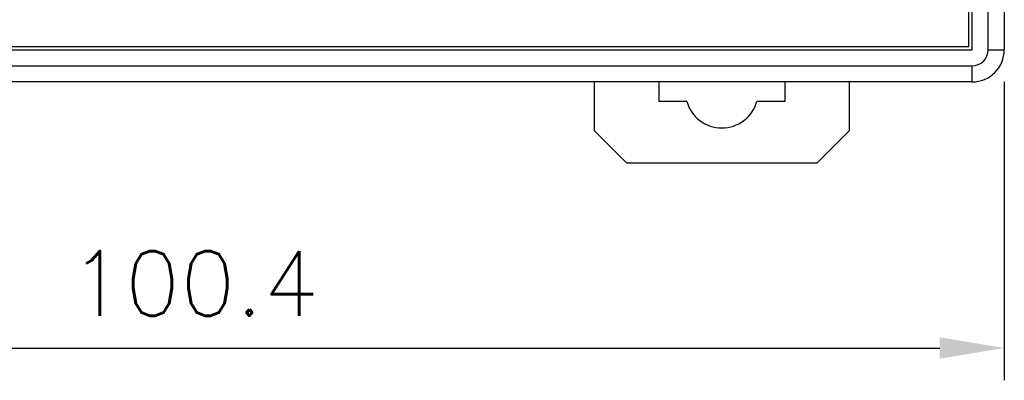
# Model space of a CAD drawing. Header units: millimetres. Extents: x 0 to 594, y 0 to 420.
# Tile 7 of 36: x 204 to 265, y 208 to 230. Entities that reach past the tile are written whole.
import ezdxf

# ---------------------------------------------------------------- set-up
doc = ezdxf.new("R2010")
doc.units = ezdxf.units.MM
doc.header["$PDSIZE"] = -1
doc.styles.get("Standard").update_dxf_attribs({"font": 'txt.shx', "bigfont": 'whgtxt.shx'})
doc.dimstyles.new('ISO-25', dxfattribs={"dimtxt": 2.5, "dimasz": 2.5, "dimexe": 1.25, "dimexo": 0.625, "dimtad": 1, "dimtxsty": 'Standard', "dimcen": 2.5, "dimadec": 0, "dimazin": 0, "dimtfac": 1, "dimtmove": 0, "dimatfit": 3, "dimfxl": 0, "dimarcsym": 0})

# ---------------------------------------------------------------- blocks, each defined once
blk = doc.blocks.new('*D32')
at = {"color": 8, "lineweight": -2}
for p, q in [((164.666, 226.193), (164.666, 207.713)), ((265.066, 226.193), (265.066, 207.713)), ((168.666, 209.713), (261.066, 209.713))]:
    blk.add_line(p, q, dxfattribs=at)
at = {"color": 8}
for points in [[(168.666, 210.38), (168.666, 209.047), (164.666, 209.713)], [(261.066, 210.38), (261.066, 209.047), (265.066, 209.713)]]:
    blk.add_solid(points, dxfattribs=at)
at = {"layer": 'Defpoints', "color": 0}
for p in [(164.666, 228.193), (265.066, 228.193), (265.066, 209.713)]:
    blk.add_point(p, dxfattribs=at)
at = {"color": 3, "insert": (214.866, 213.713), "char_height": 4, "attachment_point": 5}
blk.add_mtext('\\A1;100.4', dxfattribs=at)

msp = doc.modelspace()

# ---------------------------------------------------------------- linework, layer by layer
for p, q in [((263.0656, 228.193), (263.0656, 319.193)), ((264.0656, 228.193), (264.0656, 319.193)), ((265.0656, 319.193), (265.0656, 228.193)), ((262.8656, 228.393), (262.8656, 318.993)), ((166.6656, 228.193), (263.0656, 228.193)), ((166.8656, 228.393), (262.8656, 228.393)), ((264.0656, 228.193), (265.0656, 228.193)), ((166.6656, 227.193), (263.0656, 227.193)), ((263.0656, 226.193), (263.0656, 227.193)), ((263.0656, 226.193), (166.6656, 226.193)), ((239.6656, 226.193), (239.6656, 223.193)), ((243.6656, 226.193), (243.6656, 224.993)), ((251.4656, 226.193), (251.4656, 224.993)), ((255.4656, 223.193), (255.4656, 226.193)), ((245.3971, 224.993), (243.6656, 224.993)), ((251.4656, 224.993), (249.7342, 224.993)), ((239.6656, 223.193), (241.6656, 221.193)), ((253.4656, 221.193), (255.4656, 223.193)), ((241.6656, 221.193), (253.4656, 221.193))]:
    msp.add_line(p, q)
for centre, radius, start, end in [((263.0656, 228.193), 1, 270, 0), ((263.0656, 228.193), 2, 270, 0), ((247.5656, 225.593), 2.25, 195.46601, 344.53399)]:
    msp.add_arc(centre, radius, start, end)

# ---------------------------------------------------------------- dimensions: what is measured, and where the dimension line sits
dim = msp.add_linear_dim(base=(265.0656, 209.7134), p1=(164.6656, 228.193), p2=(265.0656, 228.193), dimstyle='ISO-25', override={"dimscale": 2, "dimtxt": 2, "dimasz": 2, "dimexe": 1, "dimexo": 1, "dimgap": 1, "dimdec": 3, "dimzin": 9, "dimdsep": 46, "dimcen": 0, "dimclrd": 8, "dimclre": 8, "dimclrt": 3, "dimadec": 3, "dimazin": 2, "dimtdec": 3, "dimfxl": 0.6, "dimtolj": 1, "dimtzin": 1, "dimarcsym": 1})
dim.commit()
dim.dimension.update_dxf_attribs({"geometry": '*D32', "text_midpoint": (214.8656, 213.7134)})

doc.saveas('drawing.dxf')
